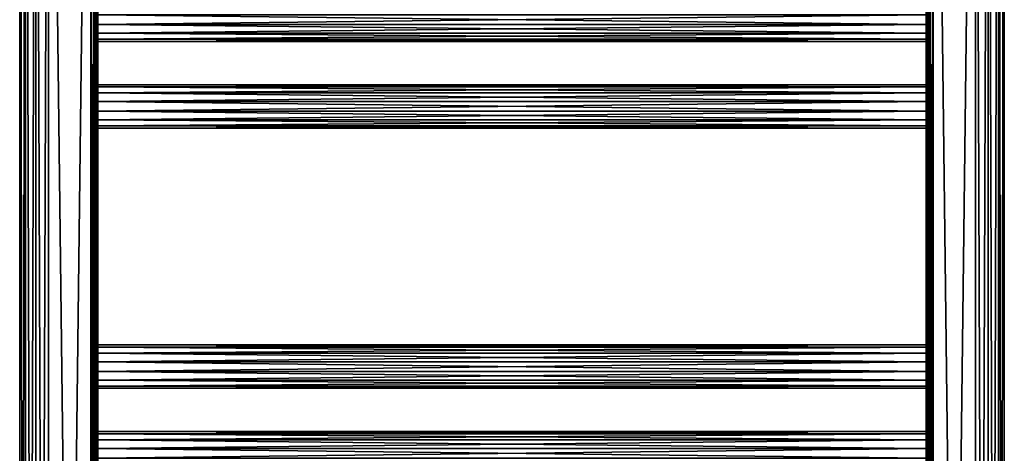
# Model space of a CAD drawing. Extents: x -250 to 250, y -963 to 894.
# Tile 208 of 256: x -250 to 250, y 286 to 506. Entities that reach past the tile are written whole.
import ezdxf

# ---------------------------------------------------------------- set-up
doc = ezdxf.new("R2010")
doc.units = 0
doc.header["$LTSCALE"] = 65.185185
for name, color, linetype in [('659', 7, 'CONTINUOUS'), ('660', 7, 'CONTINUOUS'), ('702', 7, 'CONTINUOUS'), ('704', 7, 'CONTINUOUS'), ('705', 7, 'CONTINUOUS'), ('706', 7, 'CONTINUOUS'), ('719', 7, 'CONTINUOUS'), ('720', 7, 'CONTINUOUS'), ('722', 7, 'CONTINUOUS'), ('724', 7, 'CONTINUOUS'), ('725', 7, 'CONTINUOUS'), ('726', 7, 'CONTINUOUS'), ('758', 7, 'CONTINUOUS'), ('759', 7, 'CONTINUOUS'), ('760', 7, 'CONTINUOUS'), ('761', 7, 'CONTINUOUS'), ('762', 7, 'CONTINUOUS'), ('763', 7, 'CONTINUOUS'), ('764', 7, 'CONTINUOUS'), ('765', 7, 'CONTINUOUS')]:
    doc.layers.add(name, color=color, linetype=linetype)

msp = doc.modelspace()

# ---------------------------------------------------------------- linework, layer by layer
at = {"layer": '659', "color": 7, "linetype": 'CONTINUOUS'}
for points in [[(-213.5, -886.7, -15), (-235, 886.7, -15), (-213.5, 886.7, -15), (-213.5, -886.7, -15)], [(-235, -886.7, -15), (-235, 886.7, -15), (-213.5, -886.7, -15), (-235, -886.7, -15)]]:
    msp.add_3dface(points, dxfattribs=at)
at = {"layer": '660', "color": 7, "linetype": 'CONTINUOUS'}
for points in [[(-235, -886.7, 15), (-213.5, 886.7, 15), (-235, 886.7, 15), (-235, -886.7, 15)], [(-213.5, -886.7, 15), (-213.5, 886.7, 15), (-235, -886.7, 15), (-213.5, -886.7, 15)]]:
    msp.add_3dface(points, dxfattribs=at)
at = {"layer": '702', "color": 7, "linetype": 'CONTINUOUS'}
for points in [[(-210, 68.45, 10.72), (-210, 886.7, 11.5), (-210, 63.55, 10.72), (-210, 68.45, 10.72)], [(-210, 332.45, 10.72), (-210, 459.55, 10.72), (-210, 886.7, 11.5), (-210, 332.45, 10.72)], [(-210, 327.55, 10.72), (-210, 332.45, 10.72), (-210, 886.7, 11.5), (-210, 327.55, 10.72)], [(-210, 886.7, -11.5), (-210, -19.55, -10.72), (-210, -886.7, -11.5), (-210, 886.7, -11.5)], [(-210, 200.45, -10.72), (-210, 886.7, -11.5), (-210, 239.55, -10.72), (-210, 200.45, -10.72)], [(-210, 886.7, -11.5), (-210, 195.55, -10.72), (-210, 68.45, -10.72), (-210, 886.7, -11.5)], [(-210, 195.55, -10.72), (-210, 886.7, -11.5), (-210, 200.45, -10.72), (-210, 195.55, -10.72)], [(-210, 459.55, -10.72), (-210, 886.7, -11.5), (-210, 464.45, -10.72), (-210, 459.55, -10.72)], [(-210, 327.55, -10.72), (-210, 886.7, -11.5), (-210, 332.45, -10.72), (-210, 327.55, -10.72)], [(-210, 63.55, -10.72), (-210, 886.7, -11.5), (-210, 68.45, -10.72), (-210, 63.55, -10.72)], [(-210, 886.7, -11.5), (-210, 459.55, -10.72), (-210, 332.45, -10.72), (-210, 886.7, -11.5)], [(-210, -886.7, 11.5), (-210, 19.55, 10.72), (-210, 886.7, 11.5), (-210, -886.7, 11.5)], [(-210, 503.55, -10.72), (-210, 886.7, -11.5), (-210, 508.45, -10.72), (-210, 503.55, -10.72)], [(-210, 244.45, -10.72), (-210, 886.7, -11.5), (-210, 283.55, -10.72), (-210, 244.45, -10.72)], [(-210, 239.55, -10.72), (-210, 886.7, -11.5), (-210, 244.45, -10.72), (-210, 239.55, -10.72)], [(-210, -19.55, -10.72), (-210, 886.7, -11.5), (-210, 19.55, -10.72), (-210, -19.55, -10.72)], [(-210, 464.45, -10.72), (-210, 886.7, -11.5), (-210, 503.55, -10.72), (-210, 464.45, -10.72)], [(-210, 288.45, -10.72), (-210, 886.7, -11.5), (-210, 327.55, -10.72), (-210, 288.45, -10.72)], [(-210, 283.55, -10.72), (-210, 886.7, -11.5), (-210, 288.45, -10.72), (-210, 283.55, -10.72)], [(-210, 24.45, -10.72), (-210, 886.7, -11.5), (-210, 63.55, -10.72), (-210, 24.45, -10.72)], [(-210, 19.55, -10.72), (-210, 886.7, -11.5), (-210, 24.45, -10.72), (-210, 19.55, -10.72)], [(-210, 283.55, 10.72), (-210, 886.7, 11.5), (-210, 244.45, 10.72), (-210, 283.55, 10.72)], [(-210, 244.45, 10.72), (-210, 886.7, 11.5), (-210, 239.55, 10.72), (-210, 244.45, 10.72)], [(-210, 327.55, 10.72), (-210, 886.7, 11.5), (-210, 288.45, 10.72), (-210, 327.55, 10.72)], [(-210, 288.45, 10.72), (-210, 886.7, 11.5), (-210, 283.55, 10.72), (-210, 288.45, 10.72)], [(-210, 63.55, 10.72), (-210, 886.7, 11.5), (-210, 24.45, 10.72), (-210, 63.55, 10.72)], [(-210, 24.45, 10.72), (-210, 886.7, 11.5), (-210, 19.55, 10.72), (-210, 24.45, 10.72)], [(-210, 459.55, 10.72), (-210, 464.45, 10.72), (-210, 886.7, 11.5), (-210, 459.55, 10.72)], [(-210, 503.55, 10.72), (-210, 508.45, 10.72), (-210, 886.7, 11.5), (-210, 503.55, 10.72)], [(-210, 464.45, 10.72), (-210, 503.55, 10.72), (-210, 886.7, 11.5), (-210, 464.45, 10.72)], [(-210, 195.55, 10.72), (-210, 886.7, 11.5), (-210, 68.45, 10.72), (-210, 195.55, 10.72)], [(-210, 239.55, 10.72), (-210, 886.7, 11.5), (-210, 200.45, 10.72), (-210, 239.55, 10.72)], [(-210, 200.45, 10.72), (-210, 886.7, 11.5), (-210, 195.55, 10.72), (-210, 200.45, 10.72)], [(-210, 473), (-210, 471.91, -4.77), (-210, 503.55, -10.72), (-210, 473)], [(-210, 499.14, -8.6), (-210, 473), (-210, 503.55, -10.72), (-210, 499.14, -8.6)], [(-210, 468.86, -8.6), (-210, 464.45, -10.72), (-210, 503.55, -10.72), (-210, 468.86, -8.6)], [(-210, 471.91, -4.77), (-210, 468.86, -8.6), (-210, 503.55, -10.72), (-210, 471.91, -4.77)], [(-210, 503.55, 10.72), (-210, 464.45, 10.72), (-210, 499.14, 8.6), (-210, 503.55, 10.72)], [(-210, 496.09, -4.77), (-210, 473), (-210, 499.14, -8.6), (-210, 496.09, -4.77)], [(-210, 499.14, 8.6), (-210, 464.45, 10.72), (-210, 496.09, 4.77), (-210, 499.14, 8.6)], [(-210, 495), (-210, 473), (-210, 496.09, -4.77), (-210, 495)], [(-210, 496.09, 4.77), (-210, 464.45, 10.72), (-210, 495), (-210, 496.09, 4.77)], [(-210, 471.91, 4.77), (-210, 473), (-210, 495), (-210, 471.91, 4.77)], [(-210, 468.86, 8.6), (-210, 471.91, 4.77), (-210, 495), (-210, 468.86, 8.6)], [(-210, 464.45, 10.72), (-210, 468.86, 8.6), (-210, 495), (-210, 464.45, 10.72)], [(-210, 459.55, -10.72), (-210, 455.14, -8.6), (-210, 341), (-210, 459.55, -10.72)], [(-210, 459.55, -10.72), (-210, 341), (-210, 339.91, -4.77), (-210, 459.55, -10.72)], [(-210, 332.45, -10.72), (-210, 459.55, -10.72), (-210, 336.86, -8.6), (-210, 332.45, -10.72)], [(-210, 336.86, -8.6), (-210, 459.55, -10.72), (-210, 339.91, -4.77), (-210, 336.86, -8.6)], [(-210, 455.14, 8.6), (-210, 459.55, 10.72), (-210, 332.45, 10.72), (-210, 455.14, 8.6)], [(-210, 455.14, -8.6), (-210, 452.09, -4.77), (-210, 341), (-210, 455.14, -8.6)], [(-210, 452.09, 4.77), (-210, 455.14, 8.6), (-210, 332.45, 10.72), (-210, 452.09, 4.77)], [(-210, 451), (-210, 452.09, 4.77), (-210, 332.45, 10.72), (-210, 451)], [(-210, 452.09, -4.77), (-210, 451), (-210, 341), (-210, 452.09, -4.77)], [(-210, 341), (-210, 451), (-210, 339.91, 4.77), (-210, 341)], [(-210, 339.91, 4.77), (-210, 451), (-210, 336.86, 8.6), (-210, 339.91, 4.77)], [(-210, 336.86, 8.6), (-210, 451), (-210, 332.45, 10.72), (-210, 336.86, 8.6)], [(-210, 327.55, 10.72), (-210, 288.45, 10.72), (-210, 323.14, 8.6), (-210, 327.55, 10.72)], [(-210, 292.86, -8.6), (-210, 288.45, -10.72), (-210, 327.55, -10.72), (-210, 292.86, -8.6)], [(-210, 295.91, -4.77), (-210, 292.86, -8.6), (-210, 327.55, -10.72), (-210, 295.91, -4.77)], [(-210, 323.14, -8.6), (-210, 297), (-210, 327.55, -10.72), (-210, 323.14, -8.6)], [(-210, 297), (-210, 295.91, -4.77), (-210, 327.55, -10.72), (-210, 297)], [(-210, 323.14, 8.6), (-210, 288.45, 10.72), (-210, 320.09, 4.77), (-210, 323.14, 8.6)], [(-210, 320.09, -4.77), (-210, 297), (-210, 323.14, -8.6), (-210, 320.09, -4.77)], [(-210, 320.09, 4.77), (-210, 288.45, 10.72), (-210, 319), (-210, 320.09, 4.77)], [(-210, 319), (-210, 297), (-210, 320.09, -4.77), (-210, 319)], [(-210, 292.86, 8.6), (-210, 295.91, 4.77), (-210, 319), (-210, 292.86, 8.6)], [(-210, 288.45, 10.72), (-210, 292.86, 8.6), (-210, 319), (-210, 288.45, 10.72)], [(-210, 295.91, 4.77), (-210, 297), (-210, 319), (-210, 295.91, 4.77)]]:
    msp.add_3dface(points, dxfattribs=at)
at = {"layer": '704', "color": 7, "linetype": 'CONTINUOUS'}
for points in [[(-246.73, 886.7, -9.35), (-249.62, -886.7, -3.34), (-249.62, 886.7, -3.34), (-246.73, 886.7, -9.35)], [(-246.73, -886.7, -9.35), (-249.62, -886.7, -3.34), (-246.73, 886.7, -9.35), (-246.73, -886.7, -9.35)], [(-249.62, 886.7, -3.34), (-249.62, -886.7, 3.34), (-249.62, 886.7, 3.34), (-249.62, 886.7, -3.34)], [(-249.62, -886.7, -3.34), (-249.62, -886.7, 3.34), (-249.62, 886.7, -3.34), (-249.62, -886.7, -3.34)], [(-249.62, 886.7, 3.34), (-246.73, -886.7, 9.35), (-246.73, 886.7, 9.35), (-249.62, 886.7, 3.34)], [(-249.62, -886.7, 3.34), (-246.73, -886.7, 9.35), (-249.62, 886.7, 3.34), (-249.62, -886.7, 3.34)], [(-246.73, -886.7, 9.35), (-241.51, -886.7, 13.51), (-246.73, 886.7, 9.35), (-246.73, -886.7, 9.35)], [(-246.73, 886.7, 9.35), (-241.51, -886.7, 13.51), (-241.51, 886.7, 13.51), (-246.73, 886.7, 9.35)], [(-241.51, 886.7, -13.51), (-246.73, -886.7, -9.35), (-246.73, 886.7, -9.35), (-241.51, 886.7, -13.51)], [(-241.51, -886.7, -13.51), (-246.73, -886.7, -9.35), (-241.51, 886.7, -13.51), (-241.51, -886.7, -13.51)], [(-235, 886.7, -15), (-235, -886.7, -15), (-241.51, -886.7, -13.51), (-235, 886.7, -15)], [(-235, 886.7, -15), (-241.51, -886.7, -13.51), (-241.51, 886.7, -13.51), (-235, 886.7, -15)], [(-235, -886.7, 15), (-235, 886.7, 15), (-241.51, 886.7, 13.51), (-235, -886.7, 15)], [(-241.51, -886.7, 13.51), (-235, -886.7, 15), (-241.51, 886.7, 13.51), (-241.51, -886.7, 13.51)]]:
    msp.add_3dface(points, dxfattribs=at)
at = {"layer": '705', "color": 7, "linetype": 'CONTINUOUS'}
for points in [[(-213.5, 886.7, 15), (-211.75, -886.7, 14.53), (-211.75, 886.7, 14.53), (-213.5, 886.7, 15)], [(-213.5, 886.7, 15), (-213.5, -886.7, 15), (-211.75, -886.7, 14.53), (-213.5, 886.7, 15)], [(-211.75, 886.7, 14.53), (-210.47, -886.7, 13.25), (-210.47, 886.7, 13.25), (-211.75, 886.7, 14.53)], [(-211.75, -886.7, 14.53), (-210.47, -886.7, 13.25), (-211.75, 886.7, 14.53), (-211.75, -886.7, 14.53)], [(-210, -886.7, 11.5), (-210, 886.7, 11.5), (-210.47, 886.7, 13.25), (-210, -886.7, 11.5)], [(-210.47, -886.7, 13.25), (-210, -886.7, 11.5), (-210.47, 886.7, 13.25), (-210.47, -886.7, 13.25)]]:
    msp.add_3dface(points, dxfattribs=at)
at = {"layer": '706', "color": 7, "linetype": 'CONTINUOUS'}
for points in [[(-213.5, -886.7, -15), (-213.5, 886.7, -15), (-211.75, 886.7, -14.53), (-213.5, -886.7, -15)], [(-211.75, -886.7, -14.53), (-213.5, -886.7, -15), (-211.75, 886.7, -14.53), (-211.75, -886.7, -14.53)], [(-210.47, 886.7, -13.25), (-211.75, -886.7, -14.53), (-211.75, 886.7, -14.53), (-210.47, 886.7, -13.25)], [(-210.47, -886.7, -13.25), (-211.75, -886.7, -14.53), (-210.47, 886.7, -13.25), (-210.47, -886.7, -13.25)], [(-210, 886.7, -11.5), (-210.47, -886.7, -13.25), (-210.47, 886.7, -13.25), (-210, 886.7, -11.5)], [(-210, 886.7, -11.5), (-210, -886.7, -11.5), (-210.47, -886.7, -13.25), (-210, 886.7, -11.5)]]:
    msp.add_3dface(points, dxfattribs=at)
at = {"layer": '719', "color": 7, "linetype": 'CONTINUOUS'}
for points in [[(213.5, 886.7, -15), (235, -886.7, -15), (213.5, -886.7, -15), (213.5, 886.7, -15)], [(235, 886.7, -15), (235, -886.7, -15), (213.5, 886.7, -15), (235, 886.7, -15)]]:
    msp.add_3dface(points, dxfattribs=at)
at = {"layer": '720', "color": 7, "linetype": 'CONTINUOUS'}
for points in [[(213.5, 886.7, 15), (213.5, -886.7, 15), (235, 886.7, 15), (213.5, 886.7, 15)], [(235, 886.7, 15), (213.5, -886.7, 15), (235, -886.7, 15), (235, 886.7, 15)]]:
    msp.add_3dface(points, dxfattribs=at)
at = {"layer": '722', "color": 7, "linetype": 'CONTINUOUS'}
for points in [[(210, 63.55, 10.72), (210, 886.7, 11.5), (210, 68.45, 10.72), (210, 63.55, 10.72)], [(210, 327.55, 10.72), (210, 886.7, 11.5), (210, 332.45, 10.72), (210, 327.55, 10.72)], [(210, 200.45, -10.72), (210, 886.7, -11.5), (210, 195.55, -10.72), (210, 200.45, -10.72)], [(210, 239.55, -10.72), (210, 886.7, -11.5), (210, 200.45, -10.72), (210, 239.55, -10.72)], [(210, 195.55, -10.72), (210, 886.7, -11.5), (210, 68.45, -10.72), (210, 195.55, -10.72)], [(210, 464.45, -10.72), (210, 503.55, -10.72), (210, 886.7, -11.5), (210, 464.45, -10.72)], [(210, 503.55, -10.72), (210, 508.45, -10.72), (210, 886.7, -11.5), (210, 503.55, -10.72)], [(210, 459.55, -10.72), (210, 464.45, -10.72), (210, 886.7, -11.5), (210, 459.55, -10.72)], [(210, 195.55, 10.72), (210, 886.7, 11.5), (210, 200.45, 10.72), (210, 195.55, 10.72)], [(210, 886.7, 11.5), (210, 195.55, 10.72), (210, 68.45, 10.72), (210, 886.7, 11.5)], [(210, 200.45, 10.72), (210, 886.7, 11.5), (210, 239.55, 10.72), (210, 200.45, 10.72)], [(210, 459.55, 10.72), (210, 886.7, 11.5), (210, 464.45, 10.72), (210, 459.55, 10.72)], [(210, -886.7, -11.5), (210, -19.55, -10.72), (210, 886.7, -11.5), (210, -886.7, -11.5)], [(210, 886.7, 11.5), (210, 19.55, 10.72), (210, -886.7, 11.5), (210, 886.7, 11.5)], [(210, 886.7, 11.5), (210, 459.55, 10.72), (210, 332.45, 10.72), (210, 886.7, 11.5)], [(210, 19.55, 10.72), (210, 886.7, 11.5), (210, 24.45, 10.72), (210, 19.55, 10.72)], [(210, 24.45, 10.72), (210, 886.7, 11.5), (210, 63.55, 10.72), (210, 24.45, 10.72)], [(210, 283.55, 10.72), (210, 886.7, 11.5), (210, 288.45, 10.72), (210, 283.55, 10.72)], [(210, 288.45, 10.72), (210, 886.7, 11.5), (210, 327.55, 10.72), (210, 288.45, 10.72)], [(210, 464.45, 10.72), (210, 886.7, 11.5), (210, 503.55, 10.72), (210, 464.45, 10.72)], [(210, 239.55, 10.72), (210, 886.7, 11.5), (210, 244.45, 10.72), (210, 239.55, 10.72)], [(210, 244.45, 10.72), (210, 886.7, 11.5), (210, 283.55, 10.72), (210, 244.45, 10.72)], [(210, 503.55, 10.72), (210, 886.7, 11.5), (210, 508.45, 10.72), (210, 503.55, 10.72)], [(210, 63.55, -10.72), (210, 886.7, -11.5), (210, 24.45, -10.72), (210, 63.55, -10.72)], [(210, 288.45, -10.72), (210, 886.7, -11.5), (210, 283.55, -10.72), (210, 288.45, -10.72)], [(210, 327.55, -10.72), (210, 886.7, -11.5), (210, 288.45, -10.72), (210, 327.55, -10.72)], [(210, 68.45, -10.72), (210, 886.7, -11.5), (210, 63.55, -10.72), (210, 68.45, -10.72)], [(210, 332.45, -10.72), (210, 459.55, -10.72), (210, 886.7, -11.5), (210, 332.45, -10.72)], [(210, 24.45, -10.72), (210, 886.7, -11.5), (210, 19.55, -10.72), (210, 24.45, -10.72)], [(210, 19.55, -10.72), (210, 886.7, -11.5), (210, -19.55, -10.72), (210, 19.55, -10.72)], [(210, 244.45, -10.72), (210, 886.7, -11.5), (210, 239.55, -10.72), (210, 244.45, -10.72)], [(210, 283.55, -10.72), (210, 886.7, -11.5), (210, 244.45, -10.72), (210, 283.55, -10.72)], [(210, 327.55, -10.72), (210, 332.45, -10.72), (210, 886.7, -11.5), (210, 327.55, -10.72)], [(210, 473), (210, 471.91, 4.77), (210, 503.55, 10.72), (210, 473)], [(210, 499.14, 8.6), (210, 473), (210, 503.55, 10.72), (210, 499.14, 8.6)], [(210, 503.55, -10.72), (210, 464.45, -10.72), (210, 499.14, -8.6), (210, 503.55, -10.72)], [(210, 468.86, 8.6), (210, 464.45, 10.72), (210, 503.55, 10.72), (210, 468.86, 8.6)], [(210, 471.91, 4.77), (210, 468.86, 8.6), (210, 503.55, 10.72), (210, 471.91, 4.77)], [(210, 496.09, 4.77), (210, 473), (210, 499.14, 8.6), (210, 496.09, 4.77)], [(210, 499.14, -8.6), (210, 464.45, -10.72), (210, 496.09, -4.77), (210, 499.14, -8.6)], [(210, 495), (210, 473), (210, 496.09, 4.77), (210, 495)], [(210, 496.09, -4.77), (210, 464.45, -10.72), (210, 495), (210, 496.09, -4.77)], [(210, 471.91, -4.77), (210, 473), (210, 495), (210, 471.91, -4.77)], [(210, 468.86, -8.6), (210, 471.91, -4.77), (210, 495), (210, 468.86, -8.6)], [(210, 464.45, -10.72), (210, 468.86, -8.6), (210, 495), (210, 464.45, -10.72)], [(210, 332.45, 10.72), (210, 459.55, 10.72), (210, 336.86, 8.6), (210, 332.45, 10.72)], [(210, 336.86, 8.6), (210, 459.55, 10.72), (210, 339.91, 4.77), (210, 336.86, 8.6)], [(210, 459.55, 10.72), (210, 341), (210, 339.91, 4.77), (210, 459.55, 10.72)], [(210, 455.14, -8.6), (210, 459.55, -10.72), (210, 332.45, -10.72), (210, 455.14, -8.6)], [(210, 459.55, 10.72), (210, 455.14, 8.6), (210, 341), (210, 459.55, 10.72)], [(210, 452.09, -4.77), (210, 455.14, -8.6), (210, 332.45, -10.72), (210, 452.09, -4.77)], [(210, 455.14, 8.6), (210, 452.09, 4.77), (210, 341), (210, 455.14, 8.6)], [(210, 451), (210, 452.09, -4.77), (210, 332.45, -10.72), (210, 451)], [(210, 452.09, 4.77), (210, 451), (210, 341), (210, 452.09, 4.77)], [(210, 341), (210, 451), (210, 339.91, -4.77), (210, 341)], [(210, 339.91, -4.77), (210, 451), (210, 336.86, -8.6), (210, 339.91, -4.77)], [(210, 336.86, -8.6), (210, 451), (210, 332.45, -10.72), (210, 336.86, -8.6)], [(210, 295.91, 4.77), (210, 292.86, 8.6), (210, 327.55, 10.72), (210, 295.91, 4.77)], [(210, 297), (210, 295.91, 4.77), (210, 327.55, 10.72), (210, 297)], [(210, 323.14, 8.6), (210, 297), (210, 327.55, 10.72), (210, 323.14, 8.6)], [(210, 327.55, -10.72), (210, 288.45, -10.72), (210, 323.14, -8.6), (210, 327.55, -10.72)], [(210, 292.86, 8.6), (210, 288.45, 10.72), (210, 327.55, 10.72), (210, 292.86, 8.6)], [(210, 320.09, 4.77), (210, 297), (210, 323.14, 8.6), (210, 320.09, 4.77)], [(210, 323.14, -8.6), (210, 288.45, -10.72), (210, 320.09, -4.77), (210, 323.14, -8.6)], [(210, 319), (210, 297), (210, 320.09, 4.77), (210, 319)], [(210, 320.09, -4.77), (210, 288.45, -10.72), (210, 319), (210, 320.09, -4.77)], [(210, 295.91, -4.77), (210, 297), (210, 319), (210, 295.91, -4.77)], [(210, 292.86, -8.6), (210, 295.91, -4.77), (210, 319), (210, 292.86, -8.6)], [(210, 288.45, -10.72), (210, 292.86, -8.6), (210, 319), (210, 288.45, -10.72)]]:
    msp.add_3dface(points, dxfattribs=at)
at = {"layer": '724', "color": 7, "linetype": 'CONTINUOUS'}
for points in [[(235, -886.7, -15), (235, 886.7, -15), (241.51, 886.7, -13.51), (235, -886.7, -15)], [(235, -886.7, -15), (241.51, 886.7, -13.51), (241.51, -886.7, -13.51), (235, -886.7, -15)], [(235, 886.7, 15), (235, -886.7, 15), (241.51, -886.7, 13.51), (235, 886.7, 15)], [(241.51, 886.7, 13.51), (235, 886.7, 15), (241.51, -886.7, 13.51), (241.51, 886.7, 13.51)], [(241.51, -886.7, -13.51), (246.73, 886.7, -9.35), (246.73, -886.7, -9.35), (241.51, -886.7, -13.51)], [(246.73, -886.7, 9.35), (241.51, 886.7, 13.51), (241.51, -886.7, 13.51), (246.73, -886.7, 9.35)], [(246.73, 886.7, 9.35), (241.51, 886.7, 13.51), (246.73, -886.7, 9.35), (246.73, 886.7, 9.35)], [(241.51, 886.7, -13.51), (246.73, 886.7, -9.35), (241.51, -886.7, -13.51), (241.51, 886.7, -13.51)], [(246.73, -886.7, -9.35), (249.62, 886.7, -3.34), (249.62, -886.7, -3.34), (246.73, -886.7, -9.35)], [(246.73, 886.7, -9.35), (249.62, 886.7, -3.34), (246.73, -886.7, -9.35), (246.73, 886.7, -9.35)], [(249.62, 886.7, 3.34), (246.73, 886.7, 9.35), (249.62, -886.7, 3.34), (249.62, 886.7, 3.34)], [(249.62, -886.7, 3.34), (246.73, 886.7, 9.35), (246.73, -886.7, 9.35), (249.62, -886.7, 3.34)], [(249.62, -886.7, -3.34), (249.62, 886.7, 3.34), (249.62, -886.7, 3.34), (249.62, -886.7, -3.34)], [(249.62, 886.7, -3.34), (249.62, 886.7, 3.34), (249.62, -886.7, -3.34), (249.62, 886.7, -3.34)]]:
    msp.add_3dface(points, dxfattribs=at)
at = {"layer": '725', "color": 7, "linetype": 'CONTINUOUS'}
for points in [[(210, 886.7, 11.5), (210.47, -886.7, 13.25), (210.47, 886.7, 13.25), (210, 886.7, 11.5)], [(210, 886.7, 11.5), (210, -886.7, 11.5), (210.47, -886.7, 13.25), (210, 886.7, 11.5)], [(210.47, 886.7, 13.25), (211.75, -886.7, 14.53), (211.75, 886.7, 14.53), (210.47, 886.7, 13.25)], [(210.47, -886.7, 13.25), (211.75, -886.7, 14.53), (210.47, 886.7, 13.25), (210.47, -886.7, 13.25)], [(213.5, -886.7, 15), (213.5, 886.7, 15), (211.75, 886.7, 14.53), (213.5, -886.7, 15)], [(211.75, -886.7, 14.53), (213.5, -886.7, 15), (211.75, 886.7, 14.53), (211.75, -886.7, 14.53)]]:
    msp.add_3dface(points, dxfattribs=at)
at = {"layer": '726', "color": 7, "linetype": 'CONTINUOUS'}
for points in [[(210.47, -886.7, -13.25), (210, -886.7, -11.5), (210.47, 886.7, -13.25), (210.47, -886.7, -13.25)], [(210, -886.7, -11.5), (210, 886.7, -11.5), (210.47, 886.7, -13.25), (210, -886.7, -11.5)], [(211.75, -886.7, -14.53), (210.47, -886.7, -13.25), (211.75, 886.7, -14.53), (211.75, -886.7, -14.53)], [(211.75, 886.7, -14.53), (210.47, -886.7, -13.25), (210.47, 886.7, -13.25), (211.75, 886.7, -14.53)], [(213.5, 886.7, -15), (211.75, -886.7, -14.53), (211.75, 886.7, -14.53), (213.5, 886.7, -15)], [(213.5, 886.7, -15), (213.5, -886.7, -15), (211.75, -886.7, -14.53), (213.5, 886.7, -15)]]:
    msp.add_3dface(points, dxfattribs=at)
at = {"layer": '758', "color": 7, "linetype": 'CONTINUOUS'}
for points in [[(210, 295.91, 4.77), (210, 297), (-210, 295.91, 4.77), (210, 295.91, 4.77)], [(210, 297), (-210, 297), (-210, 295.91, 4.77), (210, 297)], [(210, 292.86, 8.6), (210, 295.91, 4.77), (-210, 292.86, 8.6), (210, 292.86, 8.6)], [(210, 295.91, 4.77), (-210, 295.91, 4.77), (-210, 292.86, 8.6), (210, 295.91, 4.77)], [(210, 292.86, 8.6), (-210, 292.86, 8.6), (-210, 288.45, 10.72), (210, 292.86, 8.6)], [(210, 288.45, 10.72), (210, 292.86, 8.6), (-210, 288.45, 10.72), (210, 288.45, 10.72)], [(210, 288.45, 10.72), (-210, 288.45, 10.72), (-210, 283.55, 10.72), (210, 288.45, 10.72)], [(210, 283.55, 10.72), (210, 288.45, 10.72), (-210, 283.55, 10.72), (210, 283.55, 10.72)]]:
    msp.add_3dface(points, dxfattribs=at)
at = {"layer": '759', "color": 7, "linetype": 'CONTINUOUS'}
for points in [[(-210, 297), (210, 295.91, -4.77), (-210, 295.91, -4.77), (-210, 297)], [(210, 297), (210, 295.91, -4.77), (-210, 297), (210, 297)], [(210, 292.86, -8.6), (-210, 292.86, -8.6), (-210, 295.91, -4.77), (210, 292.86, -8.6)], [(210, 295.91, -4.77), (210, 292.86, -8.6), (-210, 295.91, -4.77), (210, 295.91, -4.77)], [(210, 292.86, -8.6), (210, 288.45, -10.72), (-210, 292.86, -8.6), (210, 292.86, -8.6)], [(210, 288.45, -10.72), (-210, 288.45, -10.72), (-210, 292.86, -8.6), (210, 288.45, -10.72)], [(210, 283.55, -10.72), (-210, 283.55, -10.72), (-210, 288.45, -10.72), (210, 283.55, -10.72)], [(210, 288.45, -10.72), (210, 283.55, -10.72), (-210, 288.45, -10.72), (210, 288.45, -10.72)]]:
    msp.add_3dface(points, dxfattribs=at)
at = {"layer": '760', "color": 7, "linetype": 'CONTINUOUS'}
for points in [[(210, 339.91, 4.77), (210, 341), (-210, 339.91, 4.77), (210, 339.91, 4.77)], [(210, 341), (-210, 341), (-210, 339.91, 4.77), (210, 341)], [(210, 336.86, 8.6), (210, 339.91, 4.77), (-210, 336.86, 8.6), (210, 336.86, 8.6)], [(210, 339.91, 4.77), (-210, 339.91, 4.77), (-210, 336.86, 8.6), (210, 339.91, 4.77)], [(210, 336.86, 8.6), (-210, 336.86, 8.6), (-210, 332.45, 10.72), (210, 336.86, 8.6)], [(210, 332.45, 10.72), (210, 336.86, 8.6), (-210, 332.45, 10.72), (210, 332.45, 10.72)], [(210, 332.45, 10.72), (-210, 332.45, 10.72), (-210, 327.55, 10.72), (210, 332.45, 10.72)], [(210, 327.55, 10.72), (210, 332.45, 10.72), (-210, 327.55, 10.72), (210, 327.55, 10.72)], [(210, 323.14, 8.6), (210, 327.55, 10.72), (-210, 323.14, 8.6), (210, 323.14, 8.6)], [(210, 327.55, 10.72), (-210, 327.55, 10.72), (-210, 323.14, 8.6), (210, 327.55, 10.72)], [(210, 320.09, 4.77), (210, 323.14, 8.6), (-210, 320.09, 4.77), (210, 320.09, 4.77)], [(210, 323.14, 8.6), (-210, 323.14, 8.6), (-210, 320.09, 4.77), (210, 323.14, 8.6)], [(210, 320.09, 4.77), (-210, 320.09, 4.77), (-210, 319), (210, 320.09, 4.77)], [(210, 319), (210, 320.09, 4.77), (-210, 319), (210, 319)]]:
    msp.add_3dface(points, dxfattribs=at)
at = {"layer": '761', "color": 7, "linetype": 'CONTINUOUS'}
for points in [[(210, 341), (210, 339.91, -4.77), (-210, 341), (210, 341)], [(-210, 341), (210, 339.91, -4.77), (-210, 339.91, -4.77), (-210, 341)], [(210, 336.86, -8.6), (-210, 336.86, -8.6), (-210, 339.91, -4.77), (210, 336.86, -8.6)], [(210, 339.91, -4.77), (210, 336.86, -8.6), (-210, 339.91, -4.77), (210, 339.91, -4.77)], [(210, 332.45, -10.72), (-210, 332.45, -10.72), (-210, 336.86, -8.6), (210, 332.45, -10.72)], [(210, 336.86, -8.6), (210, 332.45, -10.72), (-210, 336.86, -8.6), (210, 336.86, -8.6)], [(210, 327.55, -10.72), (-210, 327.55, -10.72), (-210, 332.45, -10.72), (210, 327.55, -10.72)], [(210, 332.45, -10.72), (210, 327.55, -10.72), (-210, 332.45, -10.72), (210, 332.45, -10.72)], [(210, 323.14, -8.6), (-210, 323.14, -8.6), (-210, 327.55, -10.72), (210, 323.14, -8.6)], [(210, 327.55, -10.72), (210, 323.14, -8.6), (-210, 327.55, -10.72), (210, 327.55, -10.72)], [(210, 320.09, -4.77), (-210, 320.09, -4.77), (-210, 323.14, -8.6), (210, 320.09, -4.77)], [(210, 323.14, -8.6), (210, 320.09, -4.77), (-210, 323.14, -8.6), (210, 323.14, -8.6)], [(210, 319), (-210, 319), (-210, 320.09, -4.77), (210, 319)], [(210, 320.09, -4.77), (210, 319), (-210, 320.09, -4.77), (210, 320.09, -4.77)]]:
    msp.add_3dface(points, dxfattribs=at)
at = {"layer": '762', "color": 7, "linetype": 'CONTINUOUS'}
for points in [[(210, 471.91, 4.77), (210, 473), (-210, 471.91, 4.77), (210, 471.91, 4.77)], [(210, 473), (-210, 473), (-210, 471.91, 4.77), (210, 473)], [(210, 471.91, 4.77), (-210, 471.91, 4.77), (-210, 468.86, 8.6), (210, 471.91, 4.77)], [(210, 468.86, 8.6), (210, 471.91, 4.77), (-210, 468.86, 8.6), (210, 468.86, 8.6)], [(210, 468.86, 8.6), (-210, 468.86, 8.6), (-210, 464.45, 10.72), (210, 468.86, 8.6)], [(210, 464.45, 10.72), (210, 468.86, 8.6), (-210, 464.45, 10.72), (210, 464.45, 10.72)], [(210, 459.55, 10.72), (210, 464.45, 10.72), (-210, 459.55, 10.72), (210, 459.55, 10.72)], [(210, 464.45, 10.72), (-210, 464.45, 10.72), (-210, 459.55, 10.72), (210, 464.45, 10.72)], [(210, 455.14, 8.6), (210, 459.55, 10.72), (-210, 455.14, 8.6), (210, 455.14, 8.6)], [(210, 459.55, 10.72), (-210, 459.55, 10.72), (-210, 455.14, 8.6), (210, 459.55, 10.72)], [(210, 452.09, 4.77), (210, 455.14, 8.6), (-210, 452.09, 4.77), (210, 452.09, 4.77)], [(210, 455.14, 8.6), (-210, 455.14, 8.6), (-210, 452.09, 4.77), (210, 455.14, 8.6)], [(210, 451), (210, 452.09, 4.77), (-210, 451), (210, 451)], [(210, 452.09, 4.77), (-210, 452.09, 4.77), (-210, 451), (210, 452.09, 4.77)]]:
    msp.add_3dface(points, dxfattribs=at)
at = {"layer": '763', "color": 7, "linetype": 'CONTINUOUS'}
for points in [[(-210, 473), (210, 471.91, -4.77), (-210, 471.91, -4.77), (-210, 473)], [(210, 473), (210, 471.91, -4.77), (-210, 473), (210, 473)], [(210, 468.86, -8.6), (-210, 468.86, -8.6), (-210, 471.91, -4.77), (210, 468.86, -8.6)], [(210, 471.91, -4.77), (210, 468.86, -8.6), (-210, 471.91, -4.77), (210, 471.91, -4.77)], [(210, 464.45, -10.72), (-210, 464.45, -10.72), (-210, 468.86, -8.6), (210, 464.45, -10.72)], [(210, 468.86, -8.6), (210, 464.45, -10.72), (-210, 468.86, -8.6), (210, 468.86, -8.6)], [(210, 464.45, -10.72), (210, 459.55, -10.72), (-210, 464.45, -10.72), (210, 464.45, -10.72)], [(210, 459.55, -10.72), (-210, 459.55, -10.72), (-210, 464.45, -10.72), (210, 459.55, -10.72)], [(210, 459.55, -10.72), (210, 455.14, -8.6), (-210, 459.55, -10.72), (210, 459.55, -10.72)], [(210, 455.14, -8.6), (-210, 455.14, -8.6), (-210, 459.55, -10.72), (210, 455.14, -8.6)], [(210, 455.14, -8.6), (210, 452.09, -4.77), (-210, 455.14, -8.6), (210, 455.14, -8.6)], [(210, 452.09, -4.77), (-210, 452.09, -4.77), (-210, 455.14, -8.6), (210, 452.09, -4.77)], [(210, 451), (-210, 451), (-210, 452.09, -4.77), (210, 451)], [(210, 452.09, -4.77), (210, 451), (-210, 452.09, -4.77), (210, 452.09, -4.77)]]:
    msp.add_3dface(points, dxfattribs=at)
at = {"layer": '764', "color": 7, "linetype": 'CONTINUOUS'}
for points in [[(210, 508.45, 10.72), (-210, 508.45, 10.72), (-210, 503.55, 10.72), (210, 508.45, 10.72)], [(210, 503.55, 10.72), (210, 508.45, 10.72), (-210, 503.55, 10.72), (210, 503.55, 10.72)], [(210, 503.55, 10.72), (-210, 503.55, 10.72), (-210, 499.14, 8.6), (210, 503.55, 10.72)], [(210, 499.14, 8.6), (210, 503.55, 10.72), (-210, 499.14, 8.6), (210, 499.14, 8.6)], [(210, 499.14, 8.6), (-210, 499.14, 8.6), (-210, 496.09, 4.77), (210, 499.14, 8.6)], [(210, 496.09, 4.77), (210, 499.14, 8.6), (-210, 496.09, 4.77), (210, 496.09, 4.77)], [(210, 495), (210, 496.09, 4.77), (-210, 495), (210, 495)], [(210, 496.09, 4.77), (-210, 496.09, 4.77), (-210, 495), (210, 496.09, 4.77)]]:
    msp.add_3dface(points, dxfattribs=at)
at = {"layer": '765', "color": 7, "linetype": 'CONTINUOUS'}
for points in [[(210, 503.55, -10.72), (-210, 503.55, -10.72), (-210, 508.45, -10.72), (210, 503.55, -10.72)], [(210, 508.45, -10.72), (210, 503.55, -10.72), (-210, 508.45, -10.72), (210, 508.45, -10.72)], [(210, 499.14, -8.6), (-210, 499.14, -8.6), (-210, 503.55, -10.72), (210, 499.14, -8.6)], [(210, 503.55, -10.72), (210, 499.14, -8.6), (-210, 503.55, -10.72), (210, 503.55, -10.72)], [(210, 496.09, -4.77), (-210, 496.09, -4.77), (-210, 499.14, -8.6), (210, 496.09, -4.77)], [(210, 499.14, -8.6), (210, 496.09, -4.77), (-210, 499.14, -8.6), (210, 499.14, -8.6)], [(210, 495), (-210, 495), (-210, 496.09, -4.77), (210, 495)], [(210, 496.09, -4.77), (210, 495), (-210, 496.09, -4.77), (210, 496.09, -4.77)]]:
    msp.add_3dface(points, dxfattribs=at)

doc.saveas('drawing.dxf')
